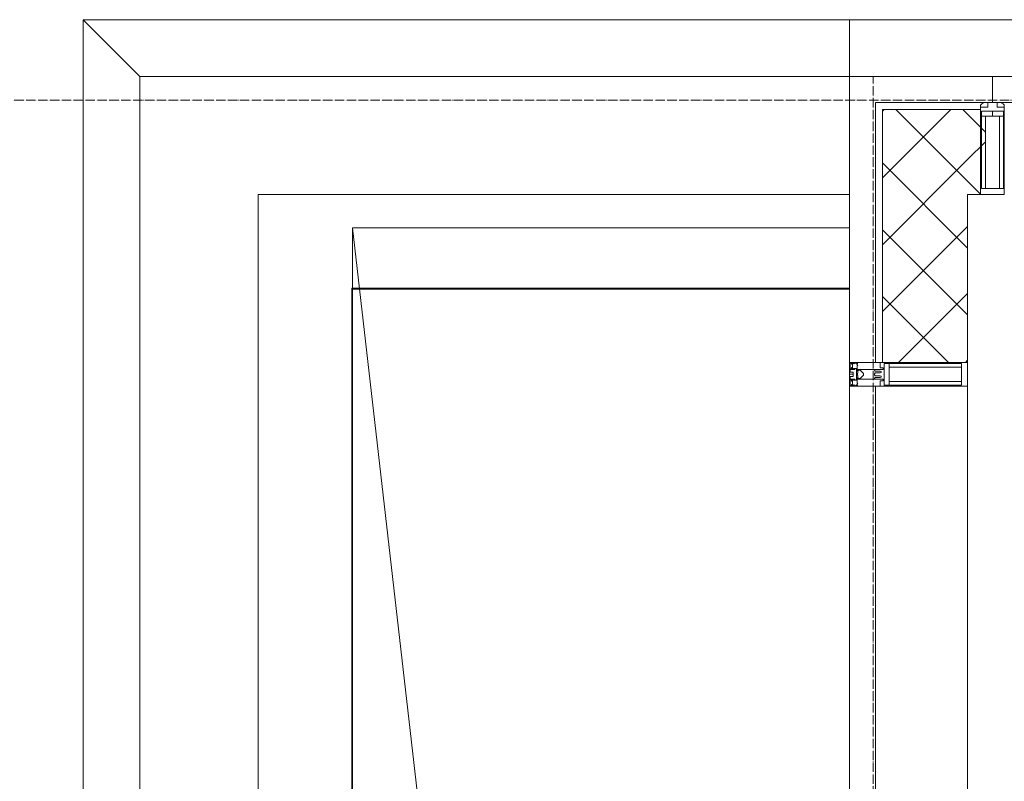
# Model space of a CAD drawing. Header units: millimetres. Extents: x 5617 to 110067, y 7718 to 195801.
# Tile 29 of 81: x 27859 to 29940, y 31659 to 33270. Entities that reach past the tile are written whole.
import ezdxf

# ---------------------------------------------------------------- set-up
doc = ezdxf.new("R2010")
doc.units = ezdxf.units.MM
doc.linetypes.add('ADSK_Линия сетки', pattern=[25, 20, -2.5, 0, -2.5])
doc.linetypes.add('Линия сетки', pattern=[25, 20, -2.5, 0, -2.5])
for name, color, linetype, lineweight in [('Импосты витража', 7, 'Continuous', 18), ('Колонны', 7, 'Continuous', 18), ('Оси', 7, 'Continuous', 9), ('Панели витража', 7, 'Continuous', 18), ('Перекрытия', 7, 'Continuous', 18), ('Стены', 7, 'Continuous', 18), ('Стены разрез', 7, 'Continuous', 40), ('Стены штриховка', 7, 'Continuous', 40), ('Элементы узлов', 7, 'Continuous', 18)]:
    doc.layers.add(name, color=color, linetype=linetype, lineweight=lineweight)
pattern_1 = [(45, (0, 0), (-70.71068, 70.71068), []), (135, (0, 0), (-70.71068, -70.71068), [])]

# ---------------------------------------------------------------- blocks, each defined once
blk = doc.blocks.new('Rectangular Mullion - R_StandardFrame_50Wx250H-7433042-МКСС_К4_L14_48_300_')
at = {"layer": 'Импосты витража', "color": 253, "lineweight": 5, "true_color": 0xaaaaaa}
for p, q in [((97100, 33150), (95600, 33150)), ((97100, 33150), (97100, 32900)), ((97100, 32900), (95850, 32900))]:
    blk.add_line(p, q, dxfattribs=at)
blk = doc.blocks.new('Rectangular Mullion - R_StandardFrame_50Wx250H-7433041-МКСС_К4_L14_48_300_')
at = {"layer": 'Импосты витража', "color": 253, "lineweight": 5, "true_color": 0xaaaaaa}
for p, q in [((95600, 33150), (95600, 31215)), ((95850, 32900), (95850, 31215))]:
    blk.add_line(p, q, dxfattribs=at)
blk = doc.blocks.new('System Panel - A_PAN_Glass-7494338-МКСС_К4_L14_48_300_')
at = {"layer": 'Панели витража', "color": 253, "lineweight": 5, "true_color": 0xaaaaaa}
for p, q in [((455, 55), (-430, 55)), ((-430, 55), (-430, 0)), ((455, 0), (455, 55)), ((-430, 0), (455, 0))]:
    blk.add_line(p, q, dxfattribs=at)
blk = doc.blocks.new('Rectangular Mullion - R_StandardFrame_50Wx250H-5953252-МКСС_К4_L14_48_300_')
at = {"layer": 'Импосты витража', "color": 253, "lineweight": 5, "true_color": 0xaaaaaa}
for q in [(97350, 32495), (97155, 31610)]:
    blk.add_line((97350, 31610), q, dxfattribs=at)
blk = doc.blocks.new('Rectangular Mullion - 50Wx250H-2623690-МКСС_К4_L14_48_300_')
at = {"layer": 'Элементы узлов', "color": 253, "lineweight": 5, "true_color": 0xaaaaaa}
for p, q in [((-25, 65.2), (-25, 250)), ((-25, 250), (0, 250)), ((25, 250), (0, 250)), ((25, 65.2), (25, 250)), ((-23, 237.3), (0, 237.3)), ((-23, 237.3), (-23, 73.6)), ((-14.9, 84), (-14.9, 237.3)), ((23, 237.3), (0, 237.3)), ((14.9, 84), (14.9, 237.3)), ((23, 237.3), (23, 73.6)), ((0, 84), (-23, 84)), ((0, 84), (23, 84)), ((-14, 65.2), (-25, 65.2)), ((-0.5, 73.6), (-23, 73.6)), ((-14, 71.3), (-14, 65.2)), ((-10, 71.3), (-14, 71.3)), ((-10, 53), (-10, 71.3)), ((-7, 65.2), (-5.9, 67.3)), ((-7, 65.2), (-7, 54.7)), ((-4.1, 67.3), (-5.9, 67.3)), ((-4.1, 67.3), (-2.9, 65.1)), ((-2.9, 65.1), (-2.9, 54.6)), ((0.5, 73.6), (23, 73.6)), ((4.1, 67.3), (2.9, 65.1)), ((2.9, 65.1), (2.9, 54.6)), ((4.1, 67.3), (5.9, 67.3)), ((7, 65.2), (5.9, 67.3)), ((7, 65.2), (7, 54.7)), ((10, 71.3), (14, 71.3)), ((10, 53), (10, 71.3)), ((14, 71.3), (14, 65.2)), ((14, 65.2), (25, 65.2)), ((-8.7, 53), (-10, 53)), ((-10, 53), (-10, 17)), ((-8.7, 53), (-7, 54.7)), ((-1.3, 53), (-2.9, 54.6)), ((0, 53), (-1.3, 53)), ((0, 53), (1.3, 53)), ((1.3, 53), (2.9, 54.6)), ((8.7, 53), (7, 54.7)), ((8.7, 53), (10, 53)), ((10, 53), (10, 17)), ((-8.5, 23), (-1.5, 30)), ((-8.5, 18.5), (-8.5, 23)), ((-1.5, 30), (0, 30)), ((1.5, 30), (0, 30)), ((8.5, 23), (1.5, 30)), ((8.5, 18.5), (8.5, 23)), ((-23.8, 14.6), (-25, 14.2)), ((-25, 0), (-25, 14.2)), ((-22.3, 17), (-23.8, 17)), ((-23.8, 17), (-23.8, 14.6)), ((-22.5, 10.6), (-23.8, 14.6)), ((-22.5, 10.6), (-23.7, 9.9)), ((-23.7, 1.3), (-23.7, 9.9)), ((-23.7, 1.3), (-11.8, 1.3)), ((-23.2, 10.2), (-22.5, 8)), ((-22.5, 8), (-22.5, 4.5)), ((-21.3, 4.5), (-22.5, 4.5)), ((-22.3, 17), (-22.3, 16)), ((-22.3, 16), (-21.3, 16)), ((-19, 17.6), (-21.3, 16)), ((-21.3, 4.5), (-21.3, 6.5)), ((-21.3, 6.5), (-14.2, 6.5)), ((-18.4, 16.6), (-19, 17.6)), ((-7.4, 16.6), (-18.4, 16.6)), ((-14.2, 6.5), (-14.2, 4.5)), ((-13.2, 4.5), (-14.2, 4.5)), ((-13.2, 4.5), (-12.2, 7.2)), ((-12.7, 7.6), (-11.3, 11.4)), ((-12.7, 7.6), (-11.8, 6.9)), ((-12.2, 9), (-12.2, 14.8)), ((-12.2, 14.8), (0, 14.8)), ((-11.8, 1.3), (-11.8, 6.9)), ((-10.5, 11.2), (-11.3, 11.4)), ((-10.5, 1.5), (-10.5, 11.2)), ((-4.8, 1.5), (-10.5, 1.5)), ((-10, 17), (-7.5, 17)), ((-7.5, 18.5), (-8.5, 18.5)), ((-7.5, 17), (-7.5, 18.5)), ((-7.4, 18), (-7.4, 16.6)), ((-2.6, 18), (-7.4, 18)), ((0, 8), (-4.8, 8)), ((-4.8, 1.5), (-4.8, 8)), ((-2.6, 18), (-2.6, 16.8)), ((-2.6, 16.8), (0, 16.8)), ((2.6, 16.8), (0, 16.8)), ((0, 14.8), (0, 16.8)), ((0, 14.8), (0, 16.8)), ((12.2, 14.8), (0, 14.8)), ((0, 0), (0, 8)), ((0, 8), (4.8, 8)), ((0, 0), (0, 8)), ((2.6, 18), (2.6, 16.8)), ((2.6, 18), (7.4, 18)), ((4.8, 1.5), (4.8, 8)), ((4.8, 1.5), (10.5, 1.5)), ((7.4, 18), (7.4, 16.6)), ((7.4, 16.6), (18.4, 16.6)), ((7.5, 18.5), (8.5, 18.5)), ((7.5, 17), (7.5, 18.5)), ((10, 17), (7.5, 17)), ((10.5, 11.2), (11.3, 11.4)), ((10.5, 1.5), (10.5, 11.2)), ((12.7, 7.6), (11.3, 11.4)), ((12.7, 7.6), (11.8, 6.9)), ((11.8, 1.3), (11.8, 6.9)), ((23.7, 1.3), (11.8, 1.3)), ((12.2, 9), (12.2, 14.8)), ((13.2, 4.5), (12.2, 7.2)), ((13.2, 4.5), (14.2, 4.5)), ((21.3, 6.5), (14.2, 6.5)), ((14.2, 6.5), (14.2, 4.5)), ((18.4, 16.6), (19, 17.6)), ((19, 17.6), (21.3, 16)), ((22.3, 16), (21.3, 16)), ((21.3, 4.5), (21.3, 6.5)), ((21.3, 4.5), (22.5, 4.5)), ((22.3, 17), (22.3, 16)), ((22.3, 17), (23.8, 17)), ((22.5, 10.6), (23.8, 14.6)), ((22.5, 10.6), (23.7, 9.9)), ((23.2, 10.2), (22.5, 8)), ((22.5, 8), (22.5, 4.5)), ((23.7, 1.3), (23.7, 9.9)), ((23.8, 17), (23.8, 14.6)), ((23.8, 14.6), (25, 14.2)), ((25, 0), (25, 14.2)), ((-25, 0), (0, 0)), ((25, 0), (0, 0))]:
    blk.add_line(p, q, dxfattribs=at)
for centre, start, end in [((-0.5, 73.1), 360, 90), ((0.5, 73.1), 90, 180)]:
    blk.add_arc(centre, 0.5, start, end, dxfattribs=at)
blk = doc.blocks.new('Rectangular Mullion - R_StandardFrame_50Wx250H-7412135-МКСС_К4_L14_48_300_')
at = {"layer": 'Импосты витража', "color": 253, "lineweight": 5, "true_color": 0xaaaaaa}
for p, q in [((-25, 0), (25, 0)), ((-25, -250), (-25, 0)), ((25, 0), (25, -250)), ((25, -250), (-25, -250))]:
    blk.add_line(p, q, dxfattribs=at)
blk = doc.blocks.new('System Panel - A_PAN_Glass-7516551-МКСС_К4_L14_48_300_')
at = {"layer": 'Панели витража', "color": 253, "lineweight": 5, "true_color": 0xaaaaaa}
for p, q in [((668.75, 0), (-668.75, 0)), ((-668.75, 0), (-668.75, -55)), ((668.75, -55), (668.75, 0)), ((-654.75, -55), (668.75, -55))]:
    blk.add_line(p, q, dxfattribs=at)
blk = doc.blocks.new('Rectangular Mullion - 50Wx250H-3927046-МКСС_К4_L14_48_300_')
at = {"layer": 'Элементы узлов', "color": 253, "lineweight": 5, "true_color": 0xaaaaaa}
for p, q in [((0, 250), (-25, 250)), ((-25, 250), (-25, 237.3)), ((-25, 65.2), (-25, 250)), ((-25, 250), (0, 250)), ((25, 250), (0, 250)), ((25, 250), (0, 250)), ((25, 237.3), (25, 250)), ((25, 65.2), (25, 250)), ((-23, 237.3), (0, 237.3)), ((-23, 237.3), (0, 237.3)), ((-23, 237.3), (-23, 73.6)), ((0, 237.3), (-14.9, 237.3)), ((-14.9, 237.3), (-14.9, 84)), ((-14.9, 84), (-14.9, 237.3)), ((14.9, 237.3), (0, 237.3)), ((0, 237.3), (23, 237.3)), ((23, 237.3), (0, 237.3)), ((14.9, 84), (14.9, 237.3)), ((14.9, 84), (14.9, 237.3)), ((23, 237.3), (23, 73.6)), ((0, 84), (-23, 84)), ((-23, 84), (-23, 73.6)), ((0, 84), (-23, 84)), ((-14.9, 84), (0, 84)), ((0, 84), (14.9, 84)), ((23, 84), (0, 84)), ((0, 84), (0, 73.6)), ((0, 84), (23, 84)), ((0, 73.6), (0, 84)), ((23, 73.6), (23, 84)), ((-25, 73.6), (-25, 65.2)), ((-25, 65.2), (-25, 60.2)), ((-10, 65.2), (-25, 65.2)), ((-25, 65.2), (-25, 60.2)), ((-25, 65.2), (-10, 65.2)), ((-10, 65.2), (-25, 65.2)), ((-23, 73.6), (0, 73.6)), ((0, 73.6), (-23, 73.6)), ((-0.5, 73.6), (-23, 73.6)), ((-10, 55), (-10, 65.2)), ((-10, 65.2), (-10, 55)), ((-10, 55), (-10, 65.2)), ((0, 73.6), (23, 73.6)), ((23, 73.6), (0, 73.6)), ((0.5, 73.6), (23, 73.6)), ((10, 65.2), (10, 55)), ((25, 65.2), (10, 65.2)), ((10, 55), (10, 65.2)), ((10, 65.2), (25, 65.2)), ((10, 65.2), (25, 65.2)), ((10, 55), (10, 65.2)), ((25, 65.2), (25, 73.6)), ((25, 65.2), (25, 60.2)), ((25, 60.2), (25, 65.2)), ((-10, 55), (-14, 55)), ((-14, 55), (-10, 55)), ((-10, 55), (0, 55)), ((0, 55), (-10, 55)), ((0, 55), (10, 55)), ((0, 55), (10, 55)), ((10, 55), (14, 55)), ((10, 55), (14, 55))]:
    blk.add_line(p, q, dxfattribs=at)
for centre, start, end in [((-14, 69.1), 218.9723, 270), ((-14, 69.1), 218.9723, 270), ((-14, 69.1), 218.9723, 270), ((14, 69.1), 270, 321.0277), ((14, 69.1), 270, 321.0277), ((14, 69.1), 270, 321.0277)]:
    blk.add_arc(centre, 14.1, start, end, dxfattribs=at)
blk = doc.blocks.new('Rectangular Mullion - R_InvisibleFrame_50Wx250H-7516241-МКСС_К4_L14_48_300_')
at = {"layer": 'Импосты витража', "color": 253, "lineweight": 5, "true_color": 0xaaaaaa}
for p, q in [((-25, 73.6), (-25, 237.3)), ((25, 237.3), (25, 73.6))]:
    blk.add_line(p, q, dxfattribs=at)
blk = doc.blocks.new('135_SLK_K4_AR_FCD_rvt-1-МКСС_К4_L14_48_300_')
at = {"layer": 'Стены разрез', "lineweight": 5, "true_color": 0xaaaaaa}
h = blk.add_hatch(dxfattribs=at)
h.set_pattern_fill('FP_4', color=253, style=0, pattern_type=2)
h.set_pattern_definition(pattern_1)
h.paths.add_polyline_path([(97350, 32545), (97350, 33080), (97170, 33080), (97170, 32545), (97320.3, 32545)])
h = blk.add_hatch(dxfattribs=at)
h.set_pattern_fill('FP_4', color=253, style=0, pattern_type=2)
h.set_pattern_definition(pattern_1)
h.paths.add_polyline_path([(97377.5, 32900), (97377.5, 32912.7), (97387.6, 32912.7), (97387.6, 33066), (97379.5, 33066), (97379.5, 33076.4), (97377.5, 33076.4), (97377.5, 33080), (97350, 33080), (97350, 32900)])
at = {"layer": 'Колонны', "color": 253, "lineweight": 5, "true_color": 0xaaaaaa}
blk.add_line((97497.5, 33270), (97100, 33270), dxfattribs=at)
at = {"layer": 'Перекрытия', "color": 253, "lineweight": 5, "true_color": 0xaaaaaa}
for p, q in [((95480, 33270), (97100, 33270)), ((95480, 33270), (95600, 33150)), ((95480, 24250), (95480, 33270)), ((97100, 33270), (97100, 33150)), ((96049.8, 32830), (97100, 32830)), ((96049.8, 25807), (96049.8, 32830)), ((96049.8, 32830), (96622, 27820.6))]:
    blk.add_line(p, q, dxfattribs=at)
at = {"layer": 'Стены', "color": 253, "lineweight": 5, "true_color": 0xaaaaaa}
for p, q in [((96047.8, 25807), (96047.8, 32702)), ((96047.8, 32702), (96047.8, 25807)), ((96047.8, 32702), (96049.8, 32702)), ((96049.8, 32702), (96047.8, 32702)), ((96049.8, 32702), (97100, 32702)), ((96049.8, 32700), (96049.8, 25807)), ((97100, 32700), (96049.8, 32700))]:
    blk.add_line(p, q, dxfattribs=at)
at = {"layer": 'Стены разрез', "color": 253, "lineweight": 9, "true_color": 0xaaaaaa}
for p, q in [((97100, 33150), (97100, 32545)), ((97155, 33150), (97100, 33150)), ((97350, 33150), (97155, 33150)), ((97402.5, 33150), (97350, 33150)), ((97402.5, 33095), (97402.5, 33150)), ((97350, 32900), (97377.5, 32900)), ((97350, 32545), (97350, 32900)), ((97100, 32545), (97350, 32545))]:
    blk.add_line(p, q, dxfattribs=at)
at = {"layer": 'Стены штриховка', "color": 253, "lineweight": 9, "true_color": 0xaaaaaa}
for p, q in [((97155, 33095), (97170, 33095)), ((97155, 32545), (97155, 33095)), ((97170, 33095), (97350, 33095)), ((97170, 33080), (97350, 33080)), ((97170, 32545), (97170, 33080)), ((97388.5, 33095), (97350, 33095)), ((97377.5, 33080), (97350, 33080))]:
    blk.add_line(p, q, dxfattribs=at)
at = {"layer": 'Импосты витража', "color": 253, "lineweight": 5, "true_color": 0xaaaaaa}
for name in ['Rectangular Mullion - R_StandardFrame_50Wx250H-7433042-МКСС_К4_L14_48_300_', 'Rectangular Mullion - R_StandardFrame_50Wx250H-7433041-МКСС_К4_L14_48_300_', 'Rectangular Mullion - R_StandardFrame_50Wx250H-5953252-МКСС_К4_L14_48_300_']:
    blk.add_blockref(name, (0, 0), dxfattribs=at)
at = {"layer": 'Импосты витража', "color": 253, "lineweight": 5, "true_color": 0xaaaaaa, "extrusion": (0, 0, -1)}
for name, p, rotation in [('Rectangular Mullion - 50Wx250H-3927046-МКСС_К4_L14_48_300_', (-97402.5, 33150), 180), ('Rectangular Mullion - R_InvisibleFrame_50Wx250H-7516241-МКСС_К4_L14_48_300_', (-97402.5, 33150), 180), ('Rectangular Mullion - R_StandardFrame_50Wx250H-7412135-МКСС_К4_L14_48_300_', (-97100, 32520), 270)]:
    blk.add_blockref(name, p, dxfattribs=dict(at, rotation=rotation))
at = {"layer": 'Импосты витража', "color": 253, "lineweight": 5, "true_color": 0xaaaaaa, "rotation": 270}
blk.add_blockref('Rectangular Mullion - 50Wx250H-2623690-МКСС_К4_L14_48_300_', (97100, 32520), dxfattribs=at)
at = {"layer": 'Панели витража', "color": 253, "lineweight": 5, "true_color": 0xaaaaaa}
blk.add_blockref('System Panel - A_PAN_Glass-7516551-МКСС_К4_L14_48_300_', (98071.3, 33150), dxfattribs=at)
at = {"layer": 'Панели витража', "color": 253, "lineweight": 5, "true_color": 0xaaaaaa, "rotation": 270}
blk.add_blockref('System Panel - A_PAN_Glass-7494338-МКСС_К4_L14_48_300_', (97100, 32065), dxfattribs=at)

msp = doc.modelspace()

# ---------------------------------------------------------------- linework, layer by layer
at = {"layer": 'Оси', "linetype": 'Линия сетки'}
msp.add_line((29662.7, 12025.7), (29662.7, 33150), dxfattribs=at)
at = {"layer": 'Оси', "linetype": 'ADSK_Линия сетки'}
msp.add_line((69432.7, 33100), (25313.5, 33100), dxfattribs=at)

# ---------------------------------------------------------------- block references
at = {"lineweight": 5}
msp.add_blockref('135_SLK_K4_AR_FCD_rvt-1-МКСС_К4_L14_48_300_', (-67487.3, 0), dxfattribs=at)

doc.saveas('drawing.dxf')
